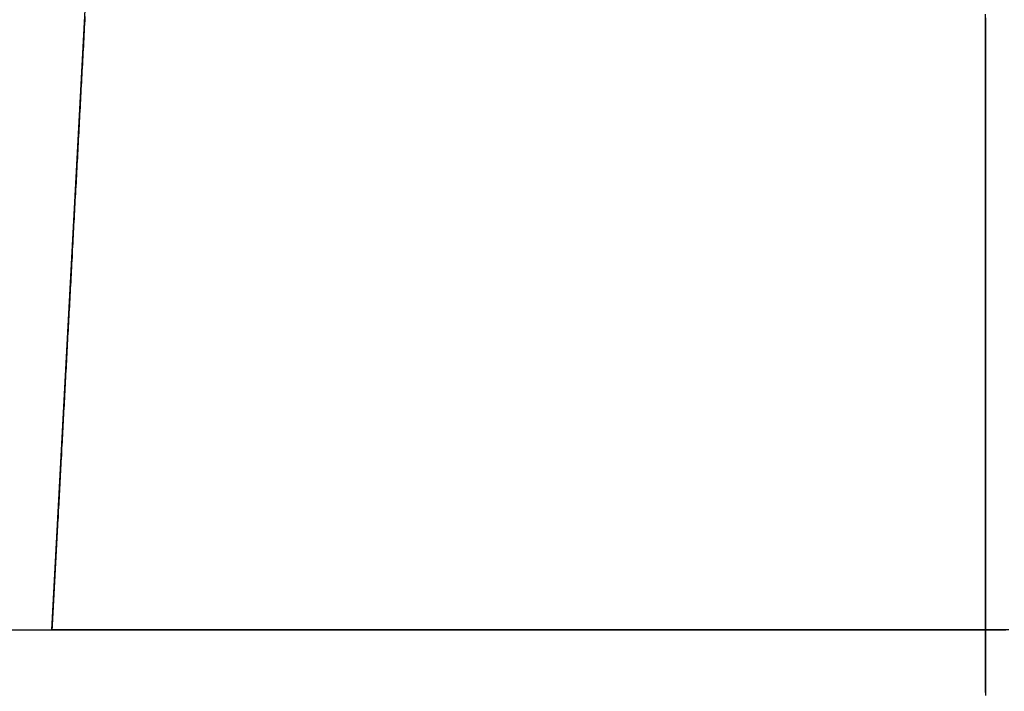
# Model space of a CAD drawing. Extents: x -4.4 to 4.4, y -6.1 to 5.8.
# Tile 15 of 157: x 3.9716 to 4.075, y -4.3195 to -4.2489. Entities that reach past the tile are written whole.
import ezdxf

# ---------------------------------------------------------------- set-up
doc = ezdxf.new("R2010")
doc.units = 0
doc.layers.get('0').update_dxf_attribs({"linetype": 'CONTINUOUS'})

# ---------------------------------------------------------------- blocks, each defined once
blk = doc.blocks.new('*U1')
at = {"extrusion": (-0.998558, 0.053686, 0)}
for q in [(3.98, -4.22, 5.31), (3.975, -4.313, 5.36936)]:
    blk.add_line((3.975, -4.313, 5.31), q, dxfattribs=at)
for p, q in [((3.975, -4.313, 5.31), (3.98, -4.22, 5.31)), ((3.935, -4.313, 5.31), (3.975, -4.313, 5.31))]:
    blk.add_line(p, q)
at = {"extrusion": (0, 1, 0)}
for p, q in [((3.935, -4.313, 5.31), (3.975, -4.313, 5.31)), ((3.975, -4.313, 5.31), (3.975, -4.313, 5.36936))]:
    blk.add_line(p, q, dxfattribs=at)
for points in [[(4.073, -4.24873, 5.36423), (4.073, -4.24941, 5.36407), (4.073, -4.25009, 5.36392), (4.073, -4.25077, 5.36376), (4.073, -4.25145, 5.3636), (4.073, -4.25213, 5.36343), (4.073, -4.2528, 5.36327), (4.073, -4.25348, 5.3631), (4.073, -4.25415, 5.36293), (4.073, -4.25482, 5.36276), (4.073, -4.25549, 5.36259), (4.073, -4.25617, 5.36241), (4.073, -4.25683, 5.36223), (4.073, -4.2575, 5.36206), (4.073, -4.25817, 5.36188), (4.073, -4.25884, 5.36169), (4.073, -4.2595, 5.36151), (4.073, -4.26016, 5.36133), (4.073, -4.26083, 5.36114), (4.073, -4.26149, 5.36095), (4.073, -4.26214, 5.36076), (4.073, -4.2628, 5.36057), (4.073, -4.26346, 5.36037), (4.073, -4.26411, 5.36018), (4.073, -4.26477, 5.35998), (4.073, -4.26542, 5.35978), (4.073, -4.26607, 5.35958), (4.073, -4.26672, 5.35938), (4.073, -4.26736, 5.35918), (4.073, -4.26801, 5.35897), (4.073, -4.26865, 5.35876), (4.073, -4.26929, 5.35856), (4.073, -4.26993, 5.35835), (4.073, -4.27057, 5.35813), (4.073, -4.27121, 5.35792), (4.073, -4.27184, 5.35771), (4.073, -4.27247, 5.35749), (4.073, -4.2731, 5.35728), (4.073, -4.27373, 5.35706), (4.073, -4.27436, 5.35684), (4.073, -4.27498, 5.35662), (4.073, -4.27561, 5.35639), (4.073, -4.27623, 5.35617), (4.073, -4.27684, 5.35594), (4.073, -4.27746, 5.35572), (4.073, -4.27807, 5.35549), (4.073, -4.27869, 5.35526), (4.073, -4.27929, 5.35503), (4.073, -4.2799, 5.3548), (4.073, -4.28051, 5.35456), (4.073, -4.28111, 5.35433), (4.073, -4.28171, 5.35409), (4.073, -4.28231, 5.35385), (4.073, -4.28291, 5.35361), (4.073, -4.28351, 5.35337), (4.073, -4.28411, 5.35312), (4.073, -4.28472, 5.35287), (4.073, -4.28533, 5.35262), (4.073, -4.28594, 5.35236), (4.073, -4.28655, 5.3521), (4.073, -4.28717, 5.35184), (4.073, -4.28778, 5.35157), (4.073, -4.2884, 5.3513), (4.073, -4.28902, 5.35102), (4.073, -4.28964, 5.35075), (4.073, -4.29027, 5.35047), (4.073, -4.29089, 5.35018), (4.073, -4.29152, 5.3499), (4.073, -4.29214, 5.34961), (4.073, -4.29277, 5.34932), (4.073, -4.2934, 5.34902), (4.073, -4.29403, 5.34873), (4.073, -4.29465, 5.34843), (4.073, -4.29528, 5.34812), (4.073, -4.29591, 5.34782), (4.073, -4.29654, 5.34751), (4.073, -4.29717, 5.3472), (4.073, -4.2978, 5.34689), (4.073, -4.29843, 5.34658), (4.073, -4.29906, 5.34626), (4.073, -4.29969, 5.34595), (4.073, -4.30032, 5.34563), (4.073, -4.30095, 5.3453), (4.073, -4.30157, 5.34498), (4.073, -4.3022, 5.34466), (4.073, -4.30282, 5.34433), (4.073, -4.30344, 5.344), (4.073, -4.30407, 5.34367), (4.073, -4.30469, 5.34334), (4.073, -4.30531, 5.343), (4.073, -4.30592, 5.34267), (4.073, -4.30654, 5.34233), (4.073, -4.30715, 5.34199), (4.073, -4.30776, 5.34165), (4.073, -4.30837, 5.34131), (4.073, -4.30898, 5.34097), (4.073, -4.30958, 5.34063), (4.073, -4.31018, 5.34028), (4.073, -4.31078, 5.33994), (4.073, -4.31138, 5.33959), (4.073, -4.31197, 5.33925), (4.073, -4.31256, 5.3389), (4.073, -4.31315, 5.33855), (4.073, -4.31373, 5.3382), (4.073, -4.31432, 5.33785), (4.073, -4.31489, 5.3375), (4.073, -4.31547, 5.33715), (4.073, -4.31604, 5.3368), (4.073, -4.3166, 5.33645), (4.073, -4.31716, 5.3361), (4.073, -4.31772, 5.33574), (4.073, -4.31827, 5.33539), (4.073, -4.31882, 5.33504), (4.073, -4.31937, 5.33469), (4.073, -4.31991, 5.33434)], [(4.073, -4.3196, 5.00567), (4.073, -4.31906, 5.00532), (4.073, -4.31851, 5.00496), (4.073, -4.31796, 5.00461), (4.073, -4.3174, 5.00426), (4.073, -4.31684, 5.00391), (4.073, -4.31628, 5.00356), (4.073, -4.31571, 5.0032), (4.073, -4.31514, 5.00285), (4.073, -4.31456, 5.0025), (4.073, -4.31398, 5.00215), (4.073, -4.3134, 5.0018), (4.073, -4.31281, 5.00146), (4.073, -4.31223, 5.00111), (4.073, -4.31163, 5.00076), (4.073, -4.31104, 5.00041), (4.073, -4.31044, 5.00007), (4.073, -4.30984, 4.99972), (4.073, -4.30924, 4.99938), (4.073, -4.30863, 4.99904), (4.073, -4.30802, 4.9987), (4.073, -4.30741, 4.99836), (4.073, -4.3068, 4.99802), (4.073, -4.30619, 4.99768), (4.073, -4.30557, 4.99735), (4.073, -4.30495, 4.99701), (4.073, -4.30433, 4.99668), (4.073, -4.30371, 4.99635), (4.073, -4.30309, 4.99602), (4.073, -4.30246, 4.99569), (4.073, -4.30184, 4.99536), (4.073, -4.30121, 4.99504), (4.073, -4.30059, 4.99472), (4.073, -4.29996, 4.9944), (4.073, -4.29933, 4.99408), (4.073, -4.2987, 4.99376), (4.073, -4.29807, 4.99345), (4.073, -4.29744, 4.99313), (4.073, -4.29681, 4.99282), (4.073, -4.29618, 4.99252), (4.073, -4.29555, 4.99221), (4.073, -4.29492, 4.99191), (4.073, -4.29429, 4.99161), (4.073, -4.29366, 4.99131), (4.073, -4.29304, 4.99101), (4.073, -4.29241, 4.99072), (4.073, -4.29178, 4.99043), (4.073, -4.29116, 4.99014), (4.073, -4.29053, 4.98986), (4.073, -4.28991, 4.98958), (4.073, -4.28929, 4.9893), (4.073, -4.28867, 4.98903), (4.073, -4.28805, 4.98875), (4.073, -4.28743, 4.98848), (4.073, -4.28681, 4.98822), (4.073, -4.2862, 4.98796), (4.073, -4.28559, 4.9877), (4.073, -4.28498, 4.98744), (4.073, -4.28437, 4.98719), (4.073, -4.28376, 4.98694), (4.073, -4.28316, 4.98669), (4.073, -4.28256, 4.98645), (4.073, -4.28196, 4.98621), (4.073, -4.28137, 4.98598), (4.073, -4.28076, 4.98574), (4.073, -4.28016, 4.98551), (4.073, -4.27955, 4.98528), (4.073, -4.27895, 4.98505), (4.073, -4.27833, 4.98482), (4.073, -4.27772, 4.98459), (4.073, -4.27711, 4.98436), (4.073, -4.27649, 4.98413), (4.073, -4.27587, 4.98391), (4.073, -4.27525, 4.98368), (4.073, -4.27462, 4.98346), (4.073, -4.274, 4.98324), (4.073, -4.27337, 4.98302), (4.073, -4.27274, 4.98281), (4.073, -4.27211, 4.98259), (4.073, -4.27148, 4.98237), (4.073, -4.27084, 4.98216), (4.073, -4.2702, 4.98195), (4.073, -4.26957, 4.98174), (4.073, -4.26892, 4.98153), (4.073, -4.26828, 4.98132), (4.073, -4.26764, 4.98112), (4.073, -4.26699, 4.98091), (4.073, -4.26634, 4.98071), (4.073, -4.2657, 4.98051), (4.073, -4.26504, 4.98031), (4.073, -4.26439, 4.98011), (4.073, -4.26374, 4.97992), (4.073, -4.26308, 4.97972), (4.073, -4.26243, 4.97953), (4.073, -4.26177, 4.97934), (4.073, -4.26111, 4.97915), (4.073, -4.26045, 4.97896), (4.073, -4.25978, 4.97877), (4.073, -4.25912, 4.97859), (4.073, -4.25845, 4.97841), (4.073, -4.25779, 4.97823), (4.073, -4.25712, 4.97805), (4.073, -4.25645, 4.97787), (4.073, -4.25578, 4.97769), (4.073, -4.25511, 4.97752), (4.073, -4.25444, 4.97735), (4.073, -4.25376, 4.97718), (4.073, -4.25309, 4.97701), (4.073, -4.25241, 4.97684), (4.073, -4.25174, 4.97668), (4.073, -4.25106, 4.97652), (4.073, -4.25038, 4.97636), (4.073, -4.2497, 4.9762), (4.073, -4.24902, 4.97604), (4.073, -4.24834, 4.97589)], [(4.073, -4.24873, 5.36423), (4.073, -4.24941, 5.36407), (4.073, -4.25009, 5.36392), (4.073, -4.25077, 5.36376), (4.073, -4.25145, 5.3636), (4.073, -4.25213, 5.36343), (4.073, -4.2528, 5.36327), (4.073, -4.25348, 5.3631), (4.073, -4.25415, 5.36293), (4.073, -4.25482, 5.36276), (4.073, -4.25549, 5.36259), (4.073, -4.25617, 5.36241), (4.073, -4.25683, 5.36223), (4.073, -4.2575, 5.36206), (4.073, -4.25817, 5.36188), (4.073, -4.25884, 5.36169), (4.073, -4.2595, 5.36151), (4.073, -4.26016, 5.36133), (4.073, -4.26083, 5.36114), (4.073, -4.26149, 5.36095), (4.073, -4.26214, 5.36076), (4.073, -4.2628, 5.36057), (4.073, -4.26346, 5.36037), (4.073, -4.26411, 5.36018), (4.073, -4.26477, 5.35998), (4.073, -4.26542, 5.35978), (4.073, -4.26607, 5.35958), (4.073, -4.26672, 5.35938), (4.073, -4.26736, 5.35918), (4.073, -4.26801, 5.35897), (4.073, -4.26865, 5.35876), (4.073, -4.26929, 5.35856), (4.073, -4.26993, 5.35835), (4.073, -4.27057, 5.35813), (4.073, -4.27121, 5.35792), (4.073, -4.27184, 5.35771), (4.073, -4.27247, 5.35749), (4.073, -4.2731, 5.35728), (4.073, -4.27373, 5.35706), (4.073, -4.27436, 5.35684), (4.073, -4.27498, 5.35662), (4.073, -4.27561, 5.35639), (4.073, -4.27623, 5.35617), (4.073, -4.27684, 5.35594), (4.073, -4.27746, 5.35572), (4.073, -4.27807, 5.35549), (4.073, -4.27869, 5.35526), (4.073, -4.27929, 5.35503), (4.073, -4.2799, 5.3548), (4.073, -4.28051, 5.35456), (4.073, -4.28111, 5.35433), (4.073, -4.28171, 5.35409), (4.073, -4.28231, 5.35385), (4.073, -4.28291, 5.35361), (4.073, -4.28351, 5.35337), (4.073, -4.28411, 5.35312), (4.073, -4.28472, 5.35287), (4.073, -4.28533, 5.35262), (4.073, -4.28594, 5.35236), (4.073, -4.28655, 5.3521), (4.073, -4.28717, 5.35184), (4.073, -4.28778, 5.35157), (4.073, -4.2884, 5.3513), (4.073, -4.28902, 5.35102), (4.073, -4.28964, 5.35075), (4.073, -4.29027, 5.35047), (4.073, -4.29089, 5.35018), (4.073, -4.29152, 5.3499), (4.073, -4.29214, 5.34961), (4.073, -4.29277, 5.34932), (4.073, -4.2934, 5.34902), (4.073, -4.29403, 5.34873), (4.073, -4.29465, 5.34843), (4.073, -4.29528, 5.34812), (4.073, -4.29591, 5.34782), (4.073, -4.29654, 5.34751), (4.073, -4.29717, 5.3472), (4.073, -4.2978, 5.34689), (4.073, -4.29843, 5.34658), (4.073, -4.29906, 5.34626), (4.073, -4.29969, 5.34595), (4.073, -4.30032, 5.34563), (4.073, -4.30095, 5.3453), (4.073, -4.30157, 5.34498), (4.073, -4.3022, 5.34466), (4.073, -4.30282, 5.34433), (4.073, -4.30344, 5.344), (4.073, -4.30407, 5.34367), (4.073, -4.30469, 5.34334), (4.073, -4.30531, 5.343), (4.073, -4.30592, 5.34267), (4.073, -4.30654, 5.34233), (4.073, -4.30715, 5.34199), (4.073, -4.30776, 5.34165), (4.073, -4.30837, 5.34131), (4.073, -4.30898, 5.34097), (4.073, -4.30958, 5.34063), (4.073, -4.31018, 5.34028), (4.073, -4.31078, 5.33994), (4.073, -4.31138, 5.33959), (4.073, -4.31197, 5.33925), (4.073, -4.31256, 5.3389), (4.073, -4.31315, 5.33855), (4.073, -4.31373, 5.3382), (4.073, -4.31432, 5.33785), (4.073, -4.31489, 5.3375), (4.073, -4.31547, 5.33715), (4.073, -4.31604, 5.3368), (4.073, -4.3166, 5.33645), (4.073, -4.31716, 5.3361), (4.073, -4.31772, 5.33574), (4.073, -4.31827, 5.33539), (4.073, -4.31882, 5.33504), (4.073, -4.31937, 5.33469), (4.073, -4.31991, 5.33434)], [(4.073, -4.3196, 5.00567), (4.073, -4.31906, 5.00532), (4.073, -4.31851, 5.00496), (4.073, -4.31796, 5.00461), (4.073, -4.3174, 5.00426), (4.073, -4.31684, 5.00391), (4.073, -4.31628, 5.00356), (4.073, -4.31571, 5.0032), (4.073, -4.31514, 5.00285), (4.073, -4.31456, 5.0025), (4.073, -4.31398, 5.00215), (4.073, -4.3134, 5.0018), (4.073, -4.31281, 5.00146), (4.073, -4.31223, 5.00111), (4.073, -4.31163, 5.00076), (4.073, -4.31104, 5.00041), (4.073, -4.31044, 5.00007), (4.073, -4.30984, 4.99972), (4.073, -4.30924, 4.99938), (4.073, -4.30863, 4.99904), (4.073, -4.30802, 4.9987), (4.073, -4.30741, 4.99836), (4.073, -4.3068, 4.99802), (4.073, -4.30619, 4.99768), (4.073, -4.30557, 4.99735), (4.073, -4.30495, 4.99701), (4.073, -4.30433, 4.99668), (4.073, -4.30371, 4.99635), (4.073, -4.30309, 4.99602), (4.073, -4.30246, 4.99569), (4.073, -4.30184, 4.99536), (4.073, -4.30121, 4.99504), (4.073, -4.30059, 4.99472), (4.073, -4.29996, 4.9944), (4.073, -4.29933, 4.99408), (4.073, -4.2987, 4.99376), (4.073, -4.29807, 4.99345), (4.073, -4.29744, 4.99313), (4.073, -4.29681, 4.99282), (4.073, -4.29618, 4.99252), (4.073, -4.29555, 4.99221), (4.073, -4.29492, 4.99191), (4.073, -4.29429, 4.99161), (4.073, -4.29366, 4.99131), (4.073, -4.29304, 4.99101), (4.073, -4.29241, 4.99072), (4.073, -4.29178, 4.99043), (4.073, -4.29116, 4.99014), (4.073, -4.29053, 4.98986), (4.073, -4.28991, 4.98958), (4.073, -4.28929, 4.9893), (4.073, -4.28867, 4.98903), (4.073, -4.28805, 4.98875), (4.073, -4.28743, 4.98848), (4.073, -4.28681, 4.98822), (4.073, -4.2862, 4.98796), (4.073, -4.28559, 4.9877), (4.073, -4.28498, 4.98744), (4.073, -4.28437, 4.98719), (4.073, -4.28376, 4.98694), (4.073, -4.28316, 4.98669), (4.073, -4.28256, 4.98645), (4.073, -4.28196, 4.98621), (4.073, -4.28137, 4.98598), (4.073, -4.28076, 4.98574), (4.073, -4.28016, 4.98551), (4.073, -4.27955, 4.98528), (4.073, -4.27895, 4.98505), (4.073, -4.27833, 4.98482), (4.073, -4.27772, 4.98459), (4.073, -4.27711, 4.98436), (4.073, -4.27649, 4.98413), (4.073, -4.27587, 4.98391), (4.073, -4.27525, 4.98368), (4.073, -4.27462, 4.98346), (4.073, -4.274, 4.98324), (4.073, -4.27337, 4.98302), (4.073, -4.27274, 4.98281), (4.073, -4.27211, 4.98259), (4.073, -4.27148, 4.98237), (4.073, -4.27084, 4.98216), (4.073, -4.2702, 4.98195), (4.073, -4.26957, 4.98174), (4.073, -4.26892, 4.98153), (4.073, -4.26828, 4.98132), (4.073, -4.26764, 4.98112), (4.073, -4.26699, 4.98091), (4.073, -4.26634, 4.98071), (4.073, -4.2657, 4.98051), (4.073, -4.26504, 4.98031), (4.073, -4.26439, 4.98011), (4.073, -4.26374, 4.97992), (4.073, -4.26308, 4.97972), (4.073, -4.26243, 4.97953), (4.073, -4.26177, 4.97934), (4.073, -4.26111, 4.97915), (4.073, -4.26045, 4.97896), (4.073, -4.25978, 4.97877), (4.073, -4.25912, 4.97859), (4.073, -4.25845, 4.97841), (4.073, -4.25779, 4.97823), (4.073, -4.25712, 4.97805), (4.073, -4.25645, 4.97787), (4.073, -4.25578, 4.97769), (4.073, -4.25511, 4.97752), (4.073, -4.25444, 4.97735), (4.073, -4.25376, 4.97718), (4.073, -4.25309, 4.97701), (4.073, -4.25241, 4.97684), (4.073, -4.25174, 4.97668), (4.073, -4.25106, 4.97652), (4.073, -4.25038, 4.97636), (4.073, -4.2497, 4.9762), (4.073, -4.24902, 4.97604), (4.073, -4.24834, 4.97589)], [(3.97846, -4.2486, 5.38851), (3.97844, -4.24898, 5.38845), (3.97842, -4.24937, 5.3884), (3.9784, -4.24975, 5.38834), (3.97838, -4.25013, 5.38829), (3.97836, -4.25051, 5.38823), (3.97834, -4.25089, 5.38817), (3.97832, -4.25127, 5.38812), (3.9783, -4.25166, 5.38806), (3.97828, -4.25204, 5.388), (3.97826, -4.25242, 5.38794), (3.97824, -4.2528, 5.38788), (3.97822, -4.25318, 5.38782), (3.9782, -4.25356, 5.38775), (3.97818, -4.25394, 5.38769), (3.97815, -4.25432, 5.38763), (3.97813, -4.2547, 5.38756), (3.97811, -4.25508, 5.3875), (3.97809, -4.25546, 5.38743), (3.97807, -4.25584, 5.38737), (3.97805, -4.25622, 5.3873), (3.97803, -4.2566, 5.38723), (3.97801, -4.25698, 5.38717), (3.97799, -4.25736, 5.3871), (3.97797, -4.25774, 5.38703), (3.97795, -4.25812, 5.38696), (3.97793, -4.2585, 5.38689), (3.97791, -4.25887, 5.38682), (3.97789, -4.25925, 5.38674), (3.97787, -4.25963, 5.38667), (3.97785, -4.26001, 5.3866), (3.97783, -4.26039, 5.38652), (3.97781, -4.26076, 5.38645), (3.97779, -4.26114, 5.38638), (3.97777, -4.26152, 5.3863), (3.97775, -4.2619, 5.38622), (3.97773, -4.26227, 5.38615), (3.97771, -4.26265, 5.38607), (3.97769, -4.26303, 5.38599), (3.97767, -4.2634, 5.38591), (3.97765, -4.26378, 5.38583), (3.97763, -4.26415, 5.38575), (3.97761, -4.26453, 5.38567), (3.97759, -4.26491, 5.38559), (3.97757, -4.26528, 5.38551), (3.97755, -4.26566, 5.38542), (3.97753, -4.26603, 5.38534), (3.97751, -4.2664, 5.38526), (3.97748, -4.26678, 5.38517), (3.97746, -4.26715, 5.38509), (3.97744, -4.26753, 5.385), (3.97742, -4.2679, 5.38492), (3.9774, -4.26827, 5.38483), (3.97738, -4.26865, 5.38474), (3.97736, -4.26902, 5.38465), (3.97734, -4.26939, 5.38457), (3.97732, -4.26976, 5.38448), (3.9773, -4.27014, 5.38439), (3.97728, -4.27051, 5.3843), (3.97726, -4.27088, 5.3842), (3.97724, -4.27125, 5.38411), (3.97722, -4.27162, 5.38402), (3.9772, -4.27199, 5.38393), (3.97718, -4.27236, 5.38383), (3.97716, -4.27273, 5.38374), (3.97714, -4.2731, 5.38365), (3.97713, -4.27347, 5.38355), (3.97711, -4.27384, 5.38346), (3.97709, -4.27421, 5.38336), (3.97707, -4.27458, 5.38326), (3.97705, -4.27495, 5.38317), (3.97703, -4.27532, 5.38307), (3.97701, -4.27568, 5.38297), (3.97699, -4.27605, 5.38287), (3.97697, -4.27642, 5.38277), (3.97695, -4.27679, 5.38267), (3.97693, -4.27715, 5.38257), (3.97691, -4.27752, 5.38247), (3.97689, -4.27788, 5.38237), (3.97687, -4.27825, 5.38226), (3.97685, -4.27862, 5.38216), (3.97683, -4.27898, 5.38206), (3.97681, -4.27935, 5.38195), (3.97679, -4.27971, 5.38185), (3.97677, -4.28007, 5.38174), (3.97675, -4.28044, 5.38164), (3.97673, -4.2808, 5.38153), (3.97671, -4.28116, 5.38142), (3.97669, -4.28153, 5.38132), (3.97667, -4.28189, 5.38121), (3.97665, -4.28225, 5.3811), (3.97663, -4.28261, 5.38099), (3.97661, -4.28297, 5.38088), (3.9766, -4.28333, 5.38077), (3.97658, -4.28369, 5.38066), (3.97656, -4.28405, 5.38055), (3.97654, -4.28441, 5.38044), (3.97652, -4.28477, 5.38033), (3.9765, -4.28513, 5.38022), (3.97648, -4.28549, 5.3801), (3.97646, -4.28585, 5.37999), (3.97644, -4.2862, 5.37987), (3.97642, -4.28656, 5.37976), (3.9764, -4.28692, 5.37964), (3.97638, -4.28727, 5.37953), (3.97636, -4.28763, 5.37941), (3.97634, -4.28799, 5.3793), (3.97633, -4.28834, 5.37918), (3.97631, -4.2887, 5.37906), (3.97629, -4.28905, 5.37894), (3.97627, -4.2894, 5.37882), (3.97625, -4.28976, 5.37871), (3.97623, -4.29011, 5.37859), (3.97621, -4.29046, 5.37847), (3.97619, -4.29081, 5.37834), (3.97617, -4.29117, 5.37822), (3.97615, -4.29152, 5.3781), (3.97614, -4.29187, 5.37798), (3.97612, -4.29222, 5.37786), (3.9761, -4.29257, 5.37773), (3.97608, -4.29292, 5.37761), (3.97606, -4.29327, 5.37749), (3.97604, -4.29362, 5.37736), (3.97602, -4.29396, 5.37724), (3.976, -4.29431, 5.37711), (3.97599, -4.29466, 5.37699), (3.97597, -4.29501, 5.37686), (3.97595, -4.29535, 5.37673), (3.97593, -4.2957, 5.3766), (3.97591, -4.29604, 5.37648), (3.97589, -4.29639, 5.37635), (3.97587, -4.29673, 5.37622), (3.97586, -4.29708, 5.37609), (3.97584, -4.29742, 5.37596), (3.97582, -4.29776, 5.37583), (3.9758, -4.2981, 5.3757), (3.97578, -4.29845, 5.37557), (3.97576, -4.29879, 5.37544), (3.97575, -4.29913, 5.37531), (3.97573, -4.29947, 5.37517), (3.97571, -4.29981, 5.37504), (3.97569, -4.30015, 5.37491), (3.97567, -4.30049, 5.37477), (3.97565, -4.30082, 5.37464), (3.97564, -4.30116, 5.37451), (3.97562, -4.3015, 5.37437), (3.9756, -4.30184, 5.37423), (3.97558, -4.30217, 5.3741), (3.97556, -4.30251, 5.37396), (3.97555, -4.30284, 5.37383), (3.97553, -4.30318, 5.37369), (3.97551, -4.30351, 5.37355), (3.97549, -4.30384, 5.37341), (3.97547, -4.30418, 5.37327), (3.97546, -4.30451, 5.37314), (3.97544, -4.30484, 5.373), (3.97542, -4.30517, 5.37286), (3.9754, -4.3055, 5.37272), (3.97539, -4.30583, 5.37258), (3.97537, -4.30616, 5.37244), (3.97535, -4.30649, 5.37229), (3.97533, -4.30682, 5.37215), (3.97531, -4.30715, 5.37201), (3.9753, -4.30747, 5.37187), (3.97528, -4.3078, 5.37172), (3.97526, -4.30812, 5.37158), (3.97524, -4.30845, 5.37144), (3.97523, -4.30877, 5.37129), (3.97521, -4.3091, 5.37115), (3.97519, -4.30942, 5.371), (3.97517, -4.30975, 5.37086), (3.97516, -4.31007, 5.37071), (3.97514, -4.31039, 5.37056), (3.97512, -4.31072, 5.37042), (3.97511, -4.31104, 5.37027), (3.97509, -4.31137, 5.37012), (3.97507, -4.3117, 5.36997), (3.97505, -4.31202, 5.36982), (3.97504, -4.31235, 5.36966), (3.97502, -4.31267, 5.36951), (3.975, -4.313, 5.36936)], [(3.97846, -4.2486, 5.38851), (3.97844, -4.24898, 5.38845), (3.97842, -4.24937, 5.3884), (3.9784, -4.24975, 5.38834), (3.97838, -4.25013, 5.38829), (3.97836, -4.25051, 5.38823), (3.97834, -4.25089, 5.38817), (3.97832, -4.25127, 5.38812), (3.9783, -4.25166, 5.38806), (3.97828, -4.25204, 5.388), (3.97826, -4.25242, 5.38794), (3.97824, -4.2528, 5.38788), (3.97822, -4.25318, 5.38782), (3.9782, -4.25356, 5.38775), (3.97818, -4.25394, 5.38769), (3.97815, -4.25432, 5.38763), (3.97813, -4.2547, 5.38756), (3.97811, -4.25508, 5.3875), (3.97809, -4.25546, 5.38743), (3.97807, -4.25584, 5.38737), (3.97805, -4.25622, 5.3873), (3.97803, -4.2566, 5.38723), (3.97801, -4.25698, 5.38717), (3.97799, -4.25736, 5.3871), (3.97797, -4.25774, 5.38703), (3.97795, -4.25812, 5.38696), (3.97793, -4.2585, 5.38689), (3.97791, -4.25887, 5.38682), (3.97789, -4.25925, 5.38674), (3.97787, -4.25963, 5.38667), (3.97785, -4.26001, 5.3866), (3.97783, -4.26039, 5.38652), (3.97781, -4.26076, 5.38645), (3.97779, -4.26114, 5.38638), (3.97777, -4.26152, 5.3863), (3.97775, -4.2619, 5.38622), (3.97773, -4.26227, 5.38615), (3.97771, -4.26265, 5.38607), (3.97769, -4.26303, 5.38599), (3.97767, -4.2634, 5.38591), (3.97765, -4.26378, 5.38583), (3.97763, -4.26415, 5.38575), (3.97761, -4.26453, 5.38567), (3.97759, -4.26491, 5.38559), (3.97757, -4.26528, 5.38551), (3.97755, -4.26566, 5.38542), (3.97753, -4.26603, 5.38534), (3.97751, -4.2664, 5.38526), (3.97748, -4.26678, 5.38517), (3.97746, -4.26715, 5.38509), (3.97744, -4.26753, 5.385), (3.97742, -4.2679, 5.38492), (3.9774, -4.26827, 5.38483), (3.97738, -4.26865, 5.38474), (3.97736, -4.26902, 5.38465), (3.97734, -4.26939, 5.38457), (3.97732, -4.26976, 5.38448), (3.9773, -4.27014, 5.38439), (3.97728, -4.27051, 5.3843), (3.97726, -4.27088, 5.3842), (3.97724, -4.27125, 5.38411), (3.97722, -4.27162, 5.38402), (3.9772, -4.27199, 5.38393), (3.97718, -4.27236, 5.38383), (3.97716, -4.27273, 5.38374), (3.97714, -4.2731, 5.38365), (3.97713, -4.27347, 5.38355), (3.97711, -4.27384, 5.38346), (3.97709, -4.27421, 5.38336), (3.97707, -4.27458, 5.38326), (3.97705, -4.27495, 5.38317), (3.97703, -4.27532, 5.38307), (3.97701, -4.27568, 5.38297), (3.97699, -4.27605, 5.38287), (3.97697, -4.27642, 5.38277), (3.97695, -4.27679, 5.38267), (3.97693, -4.27715, 5.38257), (3.97691, -4.27752, 5.38247), (3.97689, -4.27788, 5.38237), (3.97687, -4.27825, 5.38226), (3.97685, -4.27862, 5.38216), (3.97683, -4.27898, 5.38206), (3.97681, -4.27935, 5.38195), (3.97679, -4.27971, 5.38185), (3.97677, -4.28007, 5.38174), (3.97675, -4.28044, 5.38164), (3.97673, -4.2808, 5.38153), (3.97671, -4.28116, 5.38142), (3.97669, -4.28153, 5.38132), (3.97667, -4.28189, 5.38121), (3.97665, -4.28225, 5.3811), (3.97663, -4.28261, 5.38099), (3.97661, -4.28297, 5.38088), (3.9766, -4.28333, 5.38077), (3.97658, -4.28369, 5.38066), (3.97656, -4.28405, 5.38055), (3.97654, -4.28441, 5.38044), (3.97652, -4.28477, 5.38033), (3.9765, -4.28513, 5.38022), (3.97648, -4.28549, 5.3801), (3.97646, -4.28585, 5.37999), (3.97644, -4.2862, 5.37987), (3.97642, -4.28656, 5.37976), (3.9764, -4.28692, 5.37964), (3.97638, -4.28727, 5.37953), (3.97636, -4.28763, 5.37941), (3.97634, -4.28799, 5.3793), (3.97633, -4.28834, 5.37918), (3.97631, -4.2887, 5.37906), (3.97629, -4.28905, 5.37894), (3.97627, -4.2894, 5.37882), (3.97625, -4.28976, 5.37871), (3.97623, -4.29011, 5.37859), (3.97621, -4.29046, 5.37847), (3.97619, -4.29081, 5.37834), (3.97617, -4.29117, 5.37822), (3.97615, -4.29152, 5.3781), (3.97614, -4.29187, 5.37798), (3.97612, -4.29222, 5.37786), (3.9761, -4.29257, 5.37773), (3.97608, -4.29292, 5.37761), (3.97606, -4.29327, 5.37749), (3.97604, -4.29362, 5.37736), (3.97602, -4.29396, 5.37724), (3.976, -4.29431, 5.37711), (3.97599, -4.29466, 5.37699), (3.97597, -4.29501, 5.37686), (3.97595, -4.29535, 5.37673), (3.97593, -4.2957, 5.3766), (3.97591, -4.29604, 5.37648), (3.97589, -4.29639, 5.37635), (3.97587, -4.29673, 5.37622), (3.97586, -4.29708, 5.37609), (3.97584, -4.29742, 5.37596), (3.97582, -4.29776, 5.37583), (3.9758, -4.2981, 5.3757), (3.97578, -4.29845, 5.37557), (3.97576, -4.29879, 5.37544), (3.97575, -4.29913, 5.37531), (3.97573, -4.29947, 5.37517), (3.97571, -4.29981, 5.37504), (3.97569, -4.30015, 5.37491), (3.97567, -4.30049, 5.37477), (3.97565, -4.30082, 5.37464), (3.97564, -4.30116, 5.37451), (3.97562, -4.3015, 5.37437), (3.9756, -4.30184, 5.37423), (3.97558, -4.30217, 5.3741), (3.97556, -4.30251, 5.37396), (3.97555, -4.30284, 5.37383), (3.97553, -4.30318, 5.37369), (3.97551, -4.30351, 5.37355), (3.97549, -4.30384, 5.37341), (3.97547, -4.30418, 5.37327), (3.97546, -4.30451, 5.37314), (3.97544, -4.30484, 5.373), (3.97542, -4.30517, 5.37286), (3.9754, -4.3055, 5.37272), (3.97539, -4.30583, 5.37258), (3.97537, -4.30616, 5.37244), (3.97535, -4.30649, 5.37229), (3.97533, -4.30682, 5.37215), (3.97531, -4.30715, 5.37201), (3.9753, -4.30747, 5.37187), (3.97528, -4.3078, 5.37172), (3.97526, -4.30812, 5.37158), (3.97524, -4.30845, 5.37144), (3.97523, -4.30877, 5.37129), (3.97521, -4.3091, 5.37115), (3.97519, -4.30942, 5.371), (3.97517, -4.30975, 5.37086), (3.97516, -4.31007, 5.37071), (3.97514, -4.31039, 5.37056), (3.97512, -4.31072, 5.37042), (3.97511, -4.31104, 5.37027), (3.97509, -4.31137, 5.37012), (3.97507, -4.3117, 5.36997), (3.97505, -4.31202, 5.36982), (3.97504, -4.31235, 5.36966), (3.97502, -4.31267, 5.36951), (3.975, -4.313, 5.36936)], [(3.97121, -4.313, 4.97058), (3.97189, -4.313, 4.97063), (3.97257, -4.313, 4.97068), (3.97325, -4.313, 4.97072), (3.97393, -4.313, 4.97078), (3.97461, -4.313, 4.97083), (3.97529, -4.313, 4.97088), (3.97597, -4.313, 4.97094), (3.97666, -4.313, 4.971), (3.97734, -4.313, 4.97106), (3.97803, -4.313, 4.97112), (3.97871, -4.313, 4.97119), (3.9794, -4.313, 4.97125), (3.98009, -4.313, 4.97132), (3.98077, -4.313, 4.97139), (3.98146, -4.313, 4.97146), (3.98215, -4.313, 4.97154), (3.98284, -4.313, 4.97162), (3.98353, -4.313, 4.97169), (3.98422, -4.313, 4.97177), (3.98491, -4.313, 4.97186), (3.9856, -4.313, 4.97194), (3.98629, -4.313, 4.97203), (3.98698, -4.313, 4.97212), (3.98767, -4.313, 4.97221), (3.98836, -4.313, 4.9723), (3.98906, -4.313, 4.97239), (3.98975, -4.313, 4.97249), (3.99044, -4.313, 4.97259), (3.99113, -4.313, 4.97269), (3.99182, -4.313, 4.97279), (3.99252, -4.313, 4.9729), (3.99321, -4.313, 4.973), (3.9939, -4.313, 4.97311), (3.99459, -4.313, 4.97322), (3.99528, -4.313, 4.97334), (3.99597, -4.313, 4.97345), (3.99666, -4.313, 4.97357), (3.99735, -4.313, 4.97369), (3.99804, -4.313, 4.97381), (3.99873, -4.313, 4.97393), (3.99942, -4.313, 4.97406), (4.00011, -4.313, 4.97419), (4.0008, -4.313, 4.97432), (4.00149, -4.313, 4.97445), (4.00218, -4.313, 4.97458), (4.00287, -4.313, 4.97472), (4.00355, -4.313, 4.97486), (4.00424, -4.313, 4.975), (4.00492, -4.313, 4.97514), (4.00561, -4.313, 4.97529), (4.00629, -4.313, 4.97543), (4.00698, -4.313, 4.97558), (4.00766, -4.313, 4.97573), (4.00834, -4.313, 4.97589), (4.00902, -4.313, 4.97604), (4.0097, -4.313, 4.9762), (4.01038, -4.313, 4.97636), (4.01106, -4.313, 4.97652), (4.01174, -4.313, 4.97668), (4.01241, -4.313, 4.97684), (4.01309, -4.313, 4.97701), (4.01376, -4.313, 4.97718), (4.01444, -4.313, 4.97735), (4.01511, -4.313, 4.97752), (4.01578, -4.313, 4.97769), (4.01645, -4.313, 4.97787), (4.01712, -4.313, 4.97805), (4.01779, -4.313, 4.97823), (4.01845, -4.313, 4.97841), (4.01912, -4.313, 4.97859), (4.01978, -4.313, 4.97877), (4.02045, -4.313, 4.97896), (4.02111, -4.313, 4.97915), (4.02177, -4.313, 4.97934), (4.02243, -4.313, 4.97953), (4.02308, -4.313, 4.97972), (4.02374, -4.313, 4.97992), (4.02439, -4.313, 4.98011), (4.02504, -4.313, 4.98031), (4.0257, -4.313, 4.98051), (4.02634, -4.313, 4.98071), (4.02699, -4.313, 4.98091), (4.02764, -4.313, 4.98112), (4.02828, -4.313, 4.98132), (4.02892, -4.313, 4.98153), (4.02957, -4.313, 4.98174), (4.0302, -4.313, 4.98195), (4.03084, -4.313, 4.98216), (4.03148, -4.313, 4.98237), (4.03211, -4.313, 4.98259), (4.03274, -4.313, 4.98281), (4.03337, -4.313, 4.98302), (4.034, -4.313, 4.98324), (4.03462, -4.313, 4.98346), (4.03525, -4.313, 4.98368), (4.03587, -4.313, 4.98391), (4.03649, -4.313, 4.98413), (4.03711, -4.313, 4.98436), (4.03772, -4.313, 4.98459), (4.03833, -4.313, 4.98482), (4.03895, -4.313, 4.98505), (4.03955, -4.313, 4.98528), (4.04016, -4.313, 4.98551), (4.04076, -4.313, 4.98574), (4.04137, -4.313, 4.98598), (4.04196, -4.313, 4.98621), (4.04256, -4.313, 4.98645), (4.04316, -4.313, 4.98669), (4.04376, -4.313, 4.98694), (4.04437, -4.313, 4.98719), (4.04498, -4.313, 4.98744), (4.04559, -4.313, 4.9877), (4.0462, -4.313, 4.98796), (4.04681, -4.313, 4.98822), (4.04743, -4.313, 4.98848), (4.04805, -4.313, 4.98875), (4.04867, -4.313, 4.98903), (4.04929, -4.313, 4.9893), (4.04991, -4.313, 4.98958), (4.05053, -4.313, 4.98986), (4.05116, -4.313, 4.99014), (4.05178, -4.313, 4.99043), (4.05241, -4.313, 4.99072), (4.05304, -4.313, 4.99101), (4.05366, -4.313, 4.99131), (4.05429, -4.313, 4.99161), (4.05492, -4.313, 4.99191), (4.05555, -4.313, 4.99221), (4.05618, -4.313, 4.99252), (4.05681, -4.313, 4.99282), (4.05744, -4.313, 4.99313), (4.05807, -4.313, 4.99345), (4.0587, -4.313, 4.99376), (4.05933, -4.313, 4.99408), (4.05996, -4.313, 4.9944), (4.06059, -4.313, 4.99472), (4.06121, -4.313, 4.99504), (4.06184, -4.313, 4.99536), (4.06246, -4.313, 4.99569), (4.06309, -4.313, 4.99602), (4.06371, -4.313, 4.99635), (4.06433, -4.313, 4.99668), (4.06495, -4.313, 4.99701), (4.06557, -4.313, 4.99735), (4.06619, -4.313, 4.99768), (4.0668, -4.313, 4.99802), (4.06741, -4.313, 4.99836), (4.06802, -4.313, 4.9987), (4.06863, -4.313, 4.99904), (4.06924, -4.313, 4.99938), (4.06984, -4.313, 4.99972), (4.07044, -4.313, 5.00007), (4.07104, -4.313, 5.00041), (4.07163, -4.313, 5.00076), (4.07223, -4.313, 5.00111), (4.07281, -4.313, 5.00146), (4.0734, -4.313, 5.0018), (4.07398, -4.313, 5.00215), (4.07456, -4.313, 5.0025), (4.07514, -4.313, 5.00285)], [(4.07547, -4.313, 5.33715), (4.07489, -4.313, 5.3375), (4.07432, -4.313, 5.33785), (4.07373, -4.313, 5.3382), (4.07315, -4.313, 5.33855), (4.07256, -4.313, 5.3389), (4.07197, -4.313, 5.33925), (4.07138, -4.313, 5.33959), (4.07078, -4.313, 5.33994), (4.07018, -4.313, 5.34028), (4.06958, -4.313, 5.34063), (4.06898, -4.313, 5.34097), (4.06837, -4.313, 5.34131), (4.06776, -4.313, 5.34165), (4.06715, -4.313, 5.34199), (4.06654, -4.313, 5.34233), (4.06592, -4.313, 5.34267), (4.06531, -4.313, 5.343), (4.06469, -4.313, 5.34334), (4.06407, -4.313, 5.34367), (4.06344, -4.313, 5.344), (4.06282, -4.313, 5.34433), (4.0622, -4.313, 5.34466), (4.06157, -4.313, 5.34498), (4.06095, -4.313, 5.3453), (4.06032, -4.313, 5.34563), (4.05969, -4.313, 5.34595), (4.05906, -4.313, 5.34626), (4.05843, -4.313, 5.34658), (4.0578, -4.313, 5.34689), (4.05717, -4.313, 5.3472), (4.05654, -4.313, 5.34751), (4.05591, -4.313, 5.34782), (4.05528, -4.313, 5.34812), (4.05465, -4.313, 5.34843), (4.05403, -4.313, 5.34873), (4.0534, -4.313, 5.34902), (4.05277, -4.313, 5.34932), (4.05214, -4.313, 5.34961), (4.05152, -4.313, 5.3499), (4.05089, -4.313, 5.35018), (4.05027, -4.313, 5.35047), (4.04964, -4.313, 5.35075), (4.04902, -4.313, 5.35102), (4.0484, -4.313, 5.3513), (4.04778, -4.313, 5.35157), (4.04717, -4.313, 5.35184), (4.04655, -4.313, 5.3521), (4.04594, -4.313, 5.35236), (4.04533, -4.313, 5.35262), (4.04472, -4.313, 5.35287), (4.04411, -4.313, 5.35312), (4.04351, -4.313, 5.35337), (4.04291, -4.313, 5.35361), (4.04231, -4.313, 5.35385), (4.04171, -4.313, 5.35409), (4.04111, -4.313, 5.35433), (4.04051, -4.313, 5.35456), (4.0399, -4.313, 5.3548), (4.03929, -4.313, 5.35503), (4.03869, -4.313, 5.35526), (4.03807, -4.313, 5.35549), (4.03746, -4.313, 5.35572), (4.03684, -4.313, 5.35594), (4.03623, -4.313, 5.35617), (4.03561, -4.313, 5.35639), (4.03498, -4.313, 5.35662), (4.03436, -4.313, 5.35684), (4.03373, -4.313, 5.35706), (4.0331, -4.313, 5.35728), (4.03247, -4.313, 5.35749), (4.03184, -4.313, 5.35771), (4.03121, -4.313, 5.35792), (4.03057, -4.313, 5.35813), (4.02993, -4.313, 5.35835), (4.02929, -4.313, 5.35856), (4.02865, -4.313, 5.35876), (4.02801, -4.313, 5.35897), (4.02736, -4.313, 5.35918), (4.02672, -4.313, 5.35938), (4.02607, -4.313, 5.35958), (4.02542, -4.313, 5.35978), (4.02477, -4.313, 5.35998), (4.02411, -4.313, 5.36018), (4.02346, -4.313, 5.36037), (4.0228, -4.313, 5.36057), (4.02214, -4.313, 5.36076), (4.02149, -4.313, 5.36095), (4.02083, -4.313, 5.36114), (4.02016, -4.313, 5.36133), (4.0195, -4.313, 5.36151), (4.01884, -4.313, 5.36169), (4.01817, -4.313, 5.36188), (4.0175, -4.313, 5.36206), (4.01683, -4.313, 5.36223), (4.01617, -4.313, 5.36241), (4.01549, -4.313, 5.36259), (4.01482, -4.313, 5.36276), (4.01415, -4.313, 5.36293), (4.01348, -4.313, 5.3631), (4.0128, -4.313, 5.36327), (4.01213, -4.313, 5.36343), (4.01145, -4.313, 5.3636), (4.01077, -4.313, 5.36376), (4.01009, -4.313, 5.36392), (4.00941, -4.313, 5.36407), (4.00873, -4.313, 5.36423), (4.00805, -4.313, 5.36438), (4.00737, -4.313, 5.36454), (4.00668, -4.313, 5.36469), (4.006, -4.313, 5.36483), (4.00532, -4.313, 5.36498), (4.00463, -4.313, 5.36512), (4.00395, -4.313, 5.36527), (4.00326, -4.313, 5.36541), (4.00257, -4.313, 5.36554), (4.00188, -4.313, 5.36568), (4.0012, -4.313, 5.36581), (4.00051, -4.313, 5.36594), (3.99982, -4.313, 5.36607), (3.99913, -4.313, 5.3662), (3.99844, -4.313, 5.36632), (3.99775, -4.313, 5.36645), (3.99706, -4.313, 5.36657), (3.99637, -4.313, 5.36669), (3.99568, -4.313, 5.3668), (3.99499, -4.313, 5.36692), (3.9943, -4.313, 5.36703), (3.9936, -4.313, 5.36714), (3.99291, -4.313, 5.36725), (3.99222, -4.313, 5.36735), (3.99153, -4.313, 5.36746), (3.99084, -4.313, 5.36756), (3.99014, -4.313, 5.36766), (3.98945, -4.313, 5.36776), (3.98876, -4.313, 5.36785), (3.98807, -4.313, 5.36795), (3.98738, -4.313, 5.36804), (3.98669, -4.313, 5.36813), (3.986, -4.313, 5.36821), (3.98531, -4.313, 5.3683), (3.98461, -4.313, 5.36838), (3.98392, -4.313, 5.36847), (3.98324, -4.313, 5.36855), (3.98255, -4.313, 5.36862), (3.98186, -4.313, 5.3687), (3.98117, -4.313, 5.36877), (3.98048, -4.313, 5.36884), (3.97979, -4.313, 5.36891), (3.97911, -4.313, 5.36898), (3.97842, -4.313, 5.36905), (3.97773, -4.313, 5.36911), (3.97705, -4.313, 5.36917), (3.97637, -4.313, 5.36923), (3.97568, -4.313, 5.36929), (3.975, -4.313, 5.36935)], [(3.97121, -4.313, 4.97058), (3.97189, -4.313, 4.97063), (3.97257, -4.313, 4.97068), (3.97325, -4.313, 4.97072), (3.97393, -4.313, 4.97078), (3.97461, -4.313, 4.97083), (3.97529, -4.313, 4.97088), (3.97597, -4.313, 4.97094), (3.97666, -4.313, 4.971), (3.97734, -4.313, 4.97106), (3.97803, -4.313, 4.97112), (3.97871, -4.313, 4.97119), (3.9794, -4.313, 4.97125), (3.98009, -4.313, 4.97132), (3.98077, -4.313, 4.97139), (3.98146, -4.313, 4.97146), (3.98215, -4.313, 4.97154), (3.98284, -4.313, 4.97162), (3.98353, -4.313, 4.97169), (3.98422, -4.313, 4.97177), (3.98491, -4.313, 4.97186), (3.9856, -4.313, 4.97194), (3.98629, -4.313, 4.97203), (3.98698, -4.313, 4.97212), (3.98767, -4.313, 4.97221), (3.98836, -4.313, 4.9723), (3.98906, -4.313, 4.97239), (3.98975, -4.313, 4.97249), (3.99044, -4.313, 4.97259), (3.99113, -4.313, 4.97269), (3.99182, -4.313, 4.97279), (3.99252, -4.313, 4.9729), (3.99321, -4.313, 4.973), (3.9939, -4.313, 4.97311), (3.99459, -4.313, 4.97322), (3.99528, -4.313, 4.97334), (3.99597, -4.313, 4.97345), (3.99666, -4.313, 4.97357), (3.99735, -4.313, 4.97369), (3.99804, -4.313, 4.97381), (3.99873, -4.313, 4.97393), (3.99942, -4.313, 4.97406), (4.00011, -4.313, 4.97419), (4.0008, -4.313, 4.97432), (4.00149, -4.313, 4.97445), (4.00218, -4.313, 4.97458), (4.00287, -4.313, 4.97472), (4.00355, -4.313, 4.97486), (4.00424, -4.313, 4.975), (4.00492, -4.313, 4.97514), (4.00561, -4.313, 4.97529), (4.00629, -4.313, 4.97543), (4.00698, -4.313, 4.97558), (4.00766, -4.313, 4.97573), (4.00834, -4.313, 4.97589), (4.00902, -4.313, 4.97604), (4.0097, -4.313, 4.9762), (4.01038, -4.313, 4.97636), (4.01106, -4.313, 4.97652), (4.01174, -4.313, 4.97668), (4.01241, -4.313, 4.97684), (4.01309, -4.313, 4.97701), (4.01376, -4.313, 4.97718), (4.01444, -4.313, 4.97735), (4.01511, -4.313, 4.97752), (4.01578, -4.313, 4.97769), (4.01645, -4.313, 4.97787), (4.01712, -4.313, 4.97805), (4.01779, -4.313, 4.97823), (4.01845, -4.313, 4.97841), (4.01912, -4.313, 4.97859), (4.01978, -4.313, 4.97877), (4.02045, -4.313, 4.97896), (4.02111, -4.313, 4.97915), (4.02177, -4.313, 4.97934), (4.02243, -4.313, 4.97953), (4.02308, -4.313, 4.97972), (4.02374, -4.313, 4.97992), (4.02439, -4.313, 4.98011), (4.02504, -4.313, 4.98031), (4.0257, -4.313, 4.98051), (4.02634, -4.313, 4.98071), (4.02699, -4.313, 4.98091), (4.02764, -4.313, 4.98112), (4.02828, -4.313, 4.98132), (4.02892, -4.313, 4.98153), (4.02957, -4.313, 4.98174), (4.0302, -4.313, 4.98195), (4.03084, -4.313, 4.98216), (4.03148, -4.313, 4.98237), (4.03211, -4.313, 4.98259), (4.03274, -4.313, 4.98281), (4.03337, -4.313, 4.98302), (4.034, -4.313, 4.98324), (4.03462, -4.313, 4.98346), (4.03525, -4.313, 4.98368), (4.03587, -4.313, 4.98391), (4.03649, -4.313, 4.98413), (4.03711, -4.313, 4.98436), (4.03772, -4.313, 4.98459), (4.03833, -4.313, 4.98482), (4.03895, -4.313, 4.98505), (4.03955, -4.313, 4.98528), (4.04016, -4.313, 4.98551), (4.04076, -4.313, 4.98574), (4.04137, -4.313, 4.98598), (4.04196, -4.313, 4.98621), (4.04256, -4.313, 4.98645), (4.04316, -4.313, 4.98669), (4.04376, -4.313, 4.98694), (4.04437, -4.313, 4.98719), (4.04498, -4.313, 4.98744), (4.04559, -4.313, 4.9877), (4.0462, -4.313, 4.98796), (4.04681, -4.313, 4.98822), (4.04743, -4.313, 4.98848), (4.04805, -4.313, 4.98875), (4.04867, -4.313, 4.98903), (4.04929, -4.313, 4.9893), (4.04991, -4.313, 4.98958), (4.05053, -4.313, 4.98986), (4.05116, -4.313, 4.99014), (4.05178, -4.313, 4.99043), (4.05241, -4.313, 4.99072), (4.05304, -4.313, 4.99101), (4.05366, -4.313, 4.99131), (4.05429, -4.313, 4.99161), (4.05492, -4.313, 4.99191), (4.05555, -4.313, 4.99221), (4.05618, -4.313, 4.99252), (4.05681, -4.313, 4.99282), (4.05744, -4.313, 4.99313), (4.05807, -4.313, 4.99345), (4.0587, -4.313, 4.99376), (4.05933, -4.313, 4.99408), (4.05996, -4.313, 4.9944), (4.06059, -4.313, 4.99472), (4.06121, -4.313, 4.99504), (4.06184, -4.313, 4.99536), (4.06246, -4.313, 4.99569), (4.06309, -4.313, 4.99602), (4.06371, -4.313, 4.99635), (4.06433, -4.313, 4.99668), (4.06495, -4.313, 4.99701), (4.06557, -4.313, 4.99735), (4.06619, -4.313, 4.99768), (4.0668, -4.313, 4.99802), (4.06741, -4.313, 4.99836), (4.06802, -4.313, 4.9987), (4.06863, -4.313, 4.99904), (4.06924, -4.313, 4.99938), (4.06984, -4.313, 4.99972), (4.07044, -4.313, 5.00007), (4.07104, -4.313, 5.00041), (4.07163, -4.313, 5.00076), (4.07223, -4.313, 5.00111), (4.07281, -4.313, 5.00146), (4.0734, -4.313, 5.0018), (4.07398, -4.313, 5.00215), (4.07456, -4.313, 5.0025), (4.07514, -4.313, 5.00285)], [(4.07547, -4.313, 5.33715), (4.07489, -4.313, 5.3375), (4.07432, -4.313, 5.33785), (4.07373, -4.313, 5.3382), (4.07315, -4.313, 5.33855), (4.07256, -4.313, 5.3389), (4.07197, -4.313, 5.33925), (4.07138, -4.313, 5.33959), (4.07078, -4.313, 5.33994), (4.07018, -4.313, 5.34028), (4.06958, -4.313, 5.34063), (4.06898, -4.313, 5.34097), (4.06837, -4.313, 5.34131), (4.06776, -4.313, 5.34165), (4.06715, -4.313, 5.34199), (4.06654, -4.313, 5.34233), (4.06592, -4.313, 5.34267), (4.06531, -4.313, 5.343), (4.06469, -4.313, 5.34334), (4.06407, -4.313, 5.34367), (4.06344, -4.313, 5.344), (4.06282, -4.313, 5.34433), (4.0622, -4.313, 5.34466), (4.06157, -4.313, 5.34498), (4.06095, -4.313, 5.3453), (4.06032, -4.313, 5.34563), (4.05969, -4.313, 5.34595), (4.05906, -4.313, 5.34626), (4.05843, -4.313, 5.34658), (4.0578, -4.313, 5.34689), (4.05717, -4.313, 5.3472), (4.05654, -4.313, 5.34751), (4.05591, -4.313, 5.34782), (4.05528, -4.313, 5.34812), (4.05465, -4.313, 5.34843), (4.05403, -4.313, 5.34873), (4.0534, -4.313, 5.34902), (4.05277, -4.313, 5.34932), (4.05214, -4.313, 5.34961), (4.05152, -4.313, 5.3499), (4.05089, -4.313, 5.35018), (4.05027, -4.313, 5.35047), (4.04964, -4.313, 5.35075), (4.04902, -4.313, 5.35102), (4.0484, -4.313, 5.3513), (4.04778, -4.313, 5.35157), (4.04717, -4.313, 5.35184), (4.04655, -4.313, 5.3521), (4.04594, -4.313, 5.35236), (4.04533, -4.313, 5.35262), (4.04472, -4.313, 5.35287), (4.04411, -4.313, 5.35312), (4.04351, -4.313, 5.35337), (4.04291, -4.313, 5.35361), (4.04231, -4.313, 5.35385), (4.04171, -4.313, 5.35409), (4.04111, -4.313, 5.35433), (4.04051, -4.313, 5.35456), (4.0399, -4.313, 5.3548), (4.03929, -4.313, 5.35503), (4.03869, -4.313, 5.35526), (4.03807, -4.313, 5.35549), (4.03746, -4.313, 5.35572), (4.03684, -4.313, 5.35594), (4.03623, -4.313, 5.35617), (4.03561, -4.313, 5.35639), (4.03498, -4.313, 5.35662), (4.03436, -4.313, 5.35684), (4.03373, -4.313, 5.35706), (4.0331, -4.313, 5.35728), (4.03247, -4.313, 5.35749), (4.03184, -4.313, 5.35771), (4.03121, -4.313, 5.35792), (4.03057, -4.313, 5.35813), (4.02993, -4.313, 5.35835), (4.02929, -4.313, 5.35856), (4.02865, -4.313, 5.35876), (4.02801, -4.313, 5.35897), (4.02736, -4.313, 5.35918), (4.02672, -4.313, 5.35938), (4.02607, -4.313, 5.35958), (4.02542, -4.313, 5.35978), (4.02477, -4.313, 5.35998), (4.02411, -4.313, 5.36018), (4.02346, -4.313, 5.36037), (4.0228, -4.313, 5.36057), (4.02214, -4.313, 5.36076), (4.02149, -4.313, 5.36095), (4.02083, -4.313, 5.36114), (4.02016, -4.313, 5.36133), (4.0195, -4.313, 5.36151), (4.01884, -4.313, 5.36169), (4.01817, -4.313, 5.36188), (4.0175, -4.313, 5.36206), (4.01683, -4.313, 5.36223), (4.01617, -4.313, 5.36241), (4.01549, -4.313, 5.36259), (4.01482, -4.313, 5.36276), (4.01415, -4.313, 5.36293), (4.01348, -4.313, 5.3631), (4.0128, -4.313, 5.36327), (4.01213, -4.313, 5.36343), (4.01145, -4.313, 5.3636), (4.01077, -4.313, 5.36376), (4.01009, -4.313, 5.36392), (4.00941, -4.313, 5.36407), (4.00873, -4.313, 5.36423), (4.00805, -4.313, 5.36438), (4.00737, -4.313, 5.36454), (4.00668, -4.313, 5.36469), (4.006, -4.313, 5.36483), (4.00532, -4.313, 5.36498), (4.00463, -4.313, 5.36512), (4.00395, -4.313, 5.36527), (4.00326, -4.313, 5.36541), (4.00257, -4.313, 5.36554), (4.00188, -4.313, 5.36568), (4.0012, -4.313, 5.36581), (4.00051, -4.313, 5.36594), (3.99982, -4.313, 5.36607), (3.99913, -4.313, 5.3662), (3.99844, -4.313, 5.36632), (3.99775, -4.313, 5.36645), (3.99706, -4.313, 5.36657), (3.99637, -4.313, 5.36669), (3.99568, -4.313, 5.3668), (3.99499, -4.313, 5.36692), (3.9943, -4.313, 5.36703), (3.9936, -4.313, 5.36714), (3.99291, -4.313, 5.36725), (3.99222, -4.313, 5.36735), (3.99153, -4.313, 5.36746), (3.99084, -4.313, 5.36756), (3.99014, -4.313, 5.36766), (3.98945, -4.313, 5.36776), (3.98876, -4.313, 5.36785), (3.98807, -4.313, 5.36795), (3.98738, -4.313, 5.36804), (3.98669, -4.313, 5.36813), (3.986, -4.313, 5.36821), (3.98531, -4.313, 5.3683), (3.98461, -4.313, 5.36838), (3.98392, -4.313, 5.36847), (3.98324, -4.313, 5.36855), (3.98255, -4.313, 5.36862), (3.98186, -4.313, 5.3687), (3.98117, -4.313, 5.36877), (3.98048, -4.313, 5.36884), (3.97979, -4.313, 5.36891), (3.97911, -4.313, 5.36898), (3.97842, -4.313, 5.36905), (3.97773, -4.313, 5.36911), (3.97705, -4.313, 5.36917), (3.97637, -4.313, 5.36923), (3.97568, -4.313, 5.36929), (3.975, -4.313, 5.36935)]]:
    blk.add_polyline3d(points)
blk.add_circle((3.955, -4.195, 5.25), 0.195)
at = {"extrusion": (0, 0, -1)}
for centre in [(-3.955, -4.195, -5.31), (-3.955, -4.195, -5.31), (-3.955, -4.195, -5.25)]:
    blk.add_circle(centre, 0.195, dxfattribs=at)

msp = doc.modelspace()

# ---------------------------------------------------------------- block references
msp.add_blockref('*U1', (0, 0))

doc.saveas('drawing.dxf')
